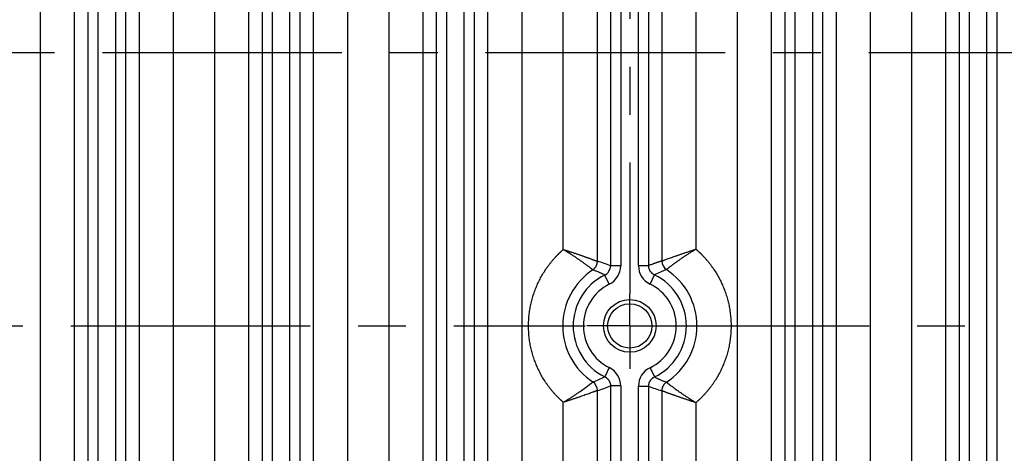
# Model space of a CAD drawing. Header units: inches. Extents: x 0 to 34, y 0 to 22.
# Tile 70 of 224: x 11.6 to 14.5, y 2.9 to 4.1. Entities that reach past the tile are written whole.
import ezdxf

# ---------------------------------------------------------------- set-up
doc = ezdxf.new("R2010")
doc.units = ezdxf.units.IN
doc.header["$LTSCALE"] = 1.87
doc.header["$MEASUREMENT"] = 0
doc.linetypes.add('CENTER', pattern=[0.6, 0.375, -0.075, 0.075, -0.075])
doc.layers.get('0').update_dxf_attribs({"linetype": 'CONTINUOUS'})
doc.layers.add('02___PRT_ALL_AXES', color=7, linetype='CONTINUOUS')

msp = doc.modelspace()

# ---------------------------------------------------------------- linework, layer by layer
at = {"color": 7, "linetype": 'CONTINUOUS'}
for p, q in [((11.666, 2.3823), (11.666, 5.7085)), ((12.0544, 5.7085), (12.0544, 2.3823)), ((12.1763, 2.3823), (12.1763, 5.7085)), ((12.2763, 2.3823), (12.2763, 5.7085)), ((12.4649, 5.7085), (12.4649, 2.3823)), ((12.5648, 5.7085), (12.5648, 2.3823)), ((12.6867, 2.3823), (12.6867, 5.7085)), ((12.7866, 2.3823), (12.7866, 5.7085)), ((12.9753, 5.7085), (12.9753, 2.3823)), ((13.0752, 5.7085), (13.0752, 2.3823)), ((13.7075, 2.3823), (13.7075, 5.7085)), ((13.8074, 2.3823), (13.8074, 5.7085)), ((13.996, 5.7085), (13.996, 2.3823)), ((14.0959, 5.7085), (14.0959, 2.3823)), ((14.2178, 2.3823), (14.2178, 5.7085)), ((14.3178, 2.3823), (14.3178, 5.7085)), ((12.3147, 5.6376), (12.3147, 2.4532)), ((12.3446, 5.6376), (12.3446, 2.4531)), ((12.3965, 2.4532), (12.3965, 5.6377)), ((12.4265, 2.4532), (12.4265, 5.6376)), ((12.825, 5.6376), (12.825, 2.4532)), ((12.855, 5.6376), (12.855, 2.4531)), ((12.9069, 2.4532), (12.9069, 5.6377)), ((12.9369, 2.4532), (12.9369, 5.6376)), ((13.8458, 5.6376), (13.8458, 2.4532)), ((13.8757, 5.6376), (13.8757, 2.4531)), ((13.9277, 2.4532), (13.9277, 5.6377)), ((13.9576, 2.4532), (13.9576, 5.6376)), ((14.3561, 5.6376), (14.3561, 2.4532)), ((14.3861, 5.6376), (14.3861, 2.4531)), ((14.438, 2.4532), (14.438, 5.6377)), ((14.468, 2.4532), (14.468, 5.6376)), ((11.7659, 2.7975), (11.7659, 5.2933)), ((11.8043, 5.2988), (11.8043, 2.792)), ((11.8342, 5.2785), (11.8342, 2.8123)), ((11.8862, 2.8124), (11.8862, 5.2783)), ((11.9161, 2.7926), (11.9161, 5.2982)), ((11.9545, 5.2924), (11.9545, 2.7984)), ((13.297, 3.4345), (13.297, 4.6563)), ((13.3354, 4.6696), (13.3354, 3.4212)), ((13.3654, 4.6696), (13.3654, 3.4212)), ((13.4173, 3.4218), (13.4173, 4.669)), ((13.4473, 3.4218), (13.4473, 4.669)), ((13.4857, 4.6555), (13.4857, 3.4352)), ((13.1971, 3.4689), (13.1971, 4.6218)), ((13.5856, 4.6209), (13.5856, 3.4699)), ((13.3654, 3.4212), (13.3354, 3.4212)), ((13.4173, 3.4218), (13.4473, 3.4218)), ((13.3319, 3.3674), (13.3186, 3.3943)), ((13.4511, 3.3678), (13.4642, 3.3948)), ((13.3319, 3.1234), (13.3186, 3.0965)), ((13.4511, 3.123), (13.4642, 3.096)), ((13.3654, 3.0696), (13.3354, 3.0696)), ((13.3354, 3.0696), (13.3354, 2.792)), ((13.3654, 3.0696), (13.3654, 2.8123)), ((13.4173, 3.069), (13.4473, 3.069)), ((13.4173, 2.8124), (13.4173, 3.069)), ((13.4473, 2.7926), (13.4473, 3.069)), ((13.297, 2.7975), (13.297, 3.0563)), ((13.4857, 3.0555), (13.4857, 2.7984)), ((13.1971, 2.3823), (13.1971, 3.0218)), ((13.5856, 3.0209), (13.5856, 2.3823))]:
    msp.add_line(p, q, dxfattribs=at)
for radius in [0.077, 0.065]:
    msp.add_circle((13.3919, 3.2454), radius, dxfattribs=at)
for centre, radius, start, end in [((13.1685, 3.0022), 0.451, 68.2788, 73.444), ((13.5157, 3.4353), 0.03, 180.072, 236.7962), ((13.3919, 3.2454), 0.1966, 123.4268, 236.5742), ((13.3055, 3.4212), 0.0299, 296.0407, 0.0366), ((13.3054, 3.4212), 0.0599, 296.1794, 359.9976), ((13.4772, 3.4218), 0.0599, 180.0024, 244.1858), ((13.3919, 3.2454), 0.1966, 303.0873, 56.9137), ((13.3919, 3.2454), 0.166, 116.2007, 243.8088), ((13.3919, 3.2454), 0.166, 295.8355, 64.174), ((13.3919, 3.2454), 0.136, 116.1912, 243.8088), ((13.3919, 3.2454), 0.136, 295.826, 64.174), ((13.3054, 3.0696), 0.0599, 0.0024, 63.8204), ((13.4772, 3.069), 0.0599, 115.8141, 179.9975), ((13.267, 3.0563), 0.03, 359.969, 56.4572), ((13.1685, 3.4886), 0.451, 286.556, 291.7213), ((13.6162, 3.4877), 0.4515, 248.0265, 253.1945)]:
    msp.add_arc(centre, radius, start, end, dxfattribs=at)
for points, knots in [([(13.1971, 3.0218), (13.1966, 3.0222), (13.1956, 3.0231), (13.1941, 3.0244), (13.1929, 3.0255), (13.1919, 3.0264), (13.1909, 3.0273), (13.1897, 3.0284), (13.1883, 3.0298), (13.1868, 3.0311), (13.1854, 3.0325), (13.184, 3.0339), (13.1826, 3.0353), (13.1812, 3.0367), (13.1793, 3.0386), (13.1771, 3.0409), (13.1744, 3.0438), (13.1717, 3.0467), (13.169, 3.0497), (13.1665, 3.0527), (13.1631, 3.0567), (13.1589, 3.0618), (13.1541, 3.0681), (13.1494, 3.0745), (13.1435, 3.0832), (13.1365, 3.0944), (13.1288, 3.1083), (13.1218, 3.1225), (13.1157, 3.1371), (13.1103, 3.152), (13.1057, 3.1671), (13.1019, 3.1825), (13.099, 3.1981), (13.0969, 3.2138), (13.0956, 3.2296), (13.0952, 3.2454), (13.0956, 3.2612), (13.0969, 3.277), (13.099, 3.2927), (13.1019, 3.3083), (13.1057, 3.3236), (13.1103, 3.3388), (13.1156, 3.3537), (13.1218, 3.3683), (13.1288, 3.3825), (13.1364, 3.3963), (13.1435, 3.4075), (13.1494, 3.4162), (13.1541, 3.4226), (13.1581, 3.4279), (13.1614, 3.432), (13.1639, 3.4351), (13.1664, 3.4381), (13.169, 3.4411), (13.1717, 3.444), (13.1743, 3.447), (13.177, 3.4498), (13.1793, 3.4522), (13.1812, 3.4541), (13.1826, 3.4555), (13.184, 3.4569), (13.1854, 3.4583), (13.1866, 3.4594), (13.1875, 3.4603), (13.1885, 3.4612), (13.1895, 3.4621), (13.1904, 3.463), (13.1911, 3.4637), (13.1919, 3.4644), (13.1926, 3.465), (13.1934, 3.4657), (13.1944, 3.4666), (13.1956, 3.4676), (13.1966, 3.4685), (13.1971, 3.4689)], [0, 0, 0, 0, 0.003907, 0.007813, 0.01172, 0.013673, 0.015626, 0.019533, 0.023439, 0.027346, 0.031253, 0.035159, 0.039066, 0.042972, 0.046879, 0.054692, 0.062505, 0.070318, 0.078131, 0.085944, 0.093758, 0.109383, 0.125009, 0.140635, 0.156261, 0.18751, 0.218759, 0.250008, 0.281257, 0.312506, 0.343755, 0.375004, 0.406253, 0.437502, 0.468751, 0.5, 0.531249, 0.562498, 0.593747, 0.624996, 0.656245, 0.687494, 0.718743, 0.749992, 0.781241, 0.812489, 0.843738, 0.859364, 0.87499, 0.890616, 0.898429, 0.906242, 0.914055, 0.921869, 0.929682, 0.937495, 0.945308, 0.953121, 0.957028, 0.960934, 0.96484, 0.968747, 0.972654, 0.974607, 0.976561, 0.980468, 0.982421, 0.984374, 0.986327, 0.98828, 0.990233, 0.992187, 0.996093, 1, 1, 1, 1]), ([(13.1971, 3.469), (13.1975, 3.4689), (13.1983, 3.4687), (13.1992, 3.4683), (13.2, 3.4681), (13.2008, 3.4679), (13.2018, 3.4675), (13.2029, 3.4672), (13.2041, 3.4668), (13.2053, 3.4664), (13.2068, 3.4659), (13.2088, 3.4653), (13.2111, 3.4645), (13.2134, 3.4638), (13.2157, 3.463), (13.218, 3.4623), (13.221, 3.4613), (13.2248, 3.46), (13.2292, 3.4586), (13.2336, 3.4571), (13.2379, 3.4556), (13.2422, 3.4542), (13.2463, 3.4528), (13.2503, 3.4514), (13.2543, 3.45), (13.2581, 3.4487), (13.2612, 3.4476), (13.2636, 3.4467), (13.2659, 3.4459), (13.2687, 3.4449), (13.2719, 3.4438), (13.275, 3.4427), (13.2779, 3.4416), (13.2806, 3.4406), (13.2832, 3.4397), (13.2855, 3.4388), (13.2877, 3.438), (13.2896, 3.4373), (13.2911, 3.4367), (13.2922, 3.4363), (13.2929, 3.4361), (13.2936, 3.4358), (13.2942, 3.4356), (13.2947, 3.4354), (13.2952, 3.4352), (13.2956, 3.4351), (13.2959, 3.435), (13.2961, 3.4349), (13.2962, 3.4348), (13.2964, 3.4348), (13.2965, 3.4347), (13.2966, 3.4347), (13.2967, 3.4346), (13.2968, 3.4346), (13.2969, 3.4346), (13.2969, 3.4346), (13.297, 3.4346), (13.297, 3.4345)], [0, 0, 0, 0, 0.011608, 0.023216, 0.029018, 0.03482, 0.04642, 0.058014, 0.069601, 0.08118, 0.092748, 0.115849, 0.138893, 0.161869, 0.184764, 0.207568, 0.230269, 0.275319, 0.319824, 0.363693, 0.406837, 0.449168, 0.490596, 0.531031, 0.570384, 0.608565, 0.645486, 0.663445, 0.681055, 0.715185, 0.747789, 0.778781, 0.808075, 0.835588, 0.861237, 0.884945, 0.906634, 0.926236, 0.943679, 0.951571, 0.958899, 0.965659, 0.971842, 0.977443, 0.982459, 0.986883, 0.988872, 0.990712, 0.992403, 0.993943, 0.995334, 0.996576, 0.997667, 0.998154, 0.998602, 0.99938, 1, 1, 1, 1]), ([(13.2836, 3.4095), (13.2836, 3.4095), (13.2835, 3.4095), (13.2835, 3.4096), (13.2834, 3.4096), (13.2833, 3.4097), (13.2832, 3.4098), (13.2831, 3.4099), (13.283, 3.41), (13.2828, 3.4101), (13.2826, 3.4103), (13.2822, 3.4106), (13.2818, 3.4109), (13.2814, 3.4112), (13.2809, 3.4116), (13.2801, 3.4122), (13.2791, 3.413), (13.2777, 3.4141), (13.2761, 3.4154), (13.2743, 3.4167), (13.2724, 3.4182), (13.2702, 3.4198), (13.2679, 3.4216), (13.2655, 3.4234), (13.2629, 3.4253), (13.2601, 3.4273), (13.2577, 3.4291), (13.2557, 3.4305), (13.2537, 3.432), (13.251, 3.4338), (13.2477, 3.4362), (13.2443, 3.4385), (13.2408, 3.4409), (13.2372, 3.4434), (13.2334, 3.4459), (13.2296, 3.4484), (13.2258, 3.451), (13.2218, 3.4535), (13.2185, 3.4557), (13.2158, 3.4574), (13.2137, 3.4587), (13.2117, 3.46), (13.2096, 3.4613), (13.2076, 3.4626), (13.2058, 3.4637), (13.2044, 3.4645), (13.2034, 3.4652), (13.2023, 3.4658), (13.2013, 3.4665), (13.2004, 3.467), (13.1997, 3.4674), (13.199, 3.4678), (13.1981, 3.4684), (13.1974, 3.4688), (13.1971, 3.469)], [0, 0, 0, 0, 0.00051, 0.001177, 0.001997, 0.002968, 0.00409, 0.005362, 0.006785, 0.008358, 0.011954, 0.016146, 0.020931, 0.026304, 0.032261, 0.038797, 0.053581, 0.070609, 0.089824, 0.111165, 0.134568, 0.159964, 0.187273, 0.216418, 0.247314, 0.279877, 0.314018, 0.331653, 0.349649, 0.386682, 0.425023, 0.464579, 0.505257, 0.546963, 0.589603, 0.633084, 0.677313, 0.722196, 0.767641, 0.790544, 0.813552, 0.836654, 0.859837, 0.88309, 0.906402, 0.918076, 0.929761, 0.941454, 0.953154, 0.964861, 0.970716, 0.976571, 0.988285, 1, 1, 1, 1]), ([(13.4857, 3.4353), (13.4857, 3.4353), (13.4858, 3.4353), (13.486, 3.4354), (13.4863, 3.4355), (13.4871, 3.4358), (13.4882, 3.4362), (13.4898, 3.4368), (13.4913, 3.4374), (13.493, 3.438), (13.4957, 3.4391), (13.4996, 3.4405), (13.5071, 3.4433), (13.5155, 3.4463), (13.5234, 3.4491), (13.5284, 3.4508), (13.5323, 3.4522), (13.5363, 3.4536), (13.5419, 3.4555), (13.5476, 3.4575), (13.5534, 3.4595), (13.5579, 3.4609), (13.5624, 3.4625), (13.567, 3.464), (13.5716, 3.4655), (13.5755, 3.4667), (13.5786, 3.4677), (13.5809, 3.4685), (13.5832, 3.4693), (13.5848, 3.4698), (13.5856, 3.47)], [0, 0, 0, 0, 0.001388, 0.003384, 0.005986, 0.009192, 0.027979, 0.040886, 0.056075, 0.073488, 0.093065, 0.138435, 0.191594, 0.318653, 0.391172, 0.429369, 0.468738, 0.509191, 0.550637, 0.636152, 0.680042, 0.724566, 0.769636, 0.815161, 0.861051, 0.907215, 0.930371, 0.953562, 0.976775, 1, 1, 1, 1]), ([(13.5856, 3.47), (13.5849, 3.4696), (13.5835, 3.4687), (13.5814, 3.4674), (13.5793, 3.4661), (13.5765, 3.4644), (13.5731, 3.4622), (13.569, 3.4596), (13.5649, 3.457), (13.5609, 3.4544), (13.5569, 3.4519), (13.5518, 3.4485), (13.5468, 3.4451), (13.5419, 3.4418), (13.5352, 3.4371), (13.5288, 3.4325), (13.5226, 3.428), (13.5199, 3.426), (13.5173, 3.4241), (13.5148, 3.4222), (13.5125, 3.4205), (13.5098, 3.4184), (13.5073, 3.4165), (13.5051, 3.4148), (13.5037, 3.4137), (13.5025, 3.4127), (13.5014, 3.4119), (13.5006, 3.4112), (13.4999, 3.4107), (13.4995, 3.4103), (13.4992, 3.4101)], [0, 0, 0, 0, 0.023433, 0.046855, 0.070253, 0.093616, 0.140192, 0.186487, 0.232409, 0.277865, 0.322761, 0.367003, 0.453151, 0.494869, 0.535559, 0.686165, 0.720317, 0.752889, 0.783792, 0.812941, 0.840252, 0.865646, 0.910384, 0.929589, 0.946601, 0.961365, 0.973831, 0.983958, 0.991712, 1, 1, 1, 1]), ([(13.5856, 3.4699), (13.5861, 3.4695), (13.5871, 3.4686), (13.5883, 3.4675), (13.5893, 3.4667), (13.5901, 3.466), (13.5908, 3.4653), (13.5916, 3.4647), (13.5923, 3.464), (13.5933, 3.4631), (13.5943, 3.4622), (13.5952, 3.4613), (13.5962, 3.4604), (13.5974, 3.4592), (13.5988, 3.4579), (13.6007, 3.456), (13.6031, 3.4537), (13.6058, 3.4508), (13.6086, 3.4479), (13.6113, 3.445), (13.6139, 3.442), (13.6165, 3.439), (13.6191, 3.436), (13.6217, 3.4329), (13.625, 3.4288), (13.629, 3.4235), (13.6337, 3.4171), (13.6398, 3.4084), (13.6469, 3.3971), (13.6546, 3.3832), (13.6617, 3.3689), (13.6679, 3.3543), (13.6733, 3.3393), (13.678, 3.3241), (13.6818, 3.3086), (13.6848, 3.293), (13.6869, 3.2772), (13.6882, 3.2613), (13.6886, 3.2454), (13.6882, 3.2295), (13.6869, 3.2136), (13.6848, 3.1978), (13.6818, 3.1821), (13.678, 3.1667), (13.6733, 3.1514), (13.6679, 3.1365), (13.6616, 3.1218), (13.6546, 3.1075), (13.6468, 3.0936), (13.6397, 3.0824), (13.6337, 3.0737), (13.629, 3.0672), (13.6242, 3.0609), (13.62, 3.0558), (13.6165, 3.0518), (13.6139, 3.0488), (13.6112, 3.0458), (13.6085, 3.0429), (13.6058, 3.04), (13.603, 3.0371), (13.6007, 3.0348), (13.5988, 3.0329), (13.5974, 3.0315), (13.5959, 3.0302), (13.5945, 3.0288), (13.593, 3.0274), (13.5918, 3.0263), (13.5908, 3.0254), (13.5901, 3.0248), (13.5893, 3.0241), (13.5883, 3.0232), (13.5871, 3.0222), (13.5861, 3.0213), (13.5856, 3.0209)], [0, 0, 0, 0, 0.003907, 0.007813, 0.009767, 0.01172, 0.013673, 0.015626, 0.017579, 0.019532, 0.023439, 0.025393, 0.027346, 0.031253, 0.03516, 0.039066, 0.046879, 0.054692, 0.062505, 0.070318, 0.078132, 0.085945, 0.093758, 0.101571, 0.109384, 0.12501, 0.140636, 0.156262, 0.187511, 0.21876, 0.250009, 0.281257, 0.312506, 0.343755, 0.375004, 0.406253, 0.437502, 0.468751, 0.5, 0.531249, 0.562498, 0.593747, 0.624996, 0.656245, 0.687494, 0.718743, 0.749992, 0.781241, 0.81249, 0.843739, 0.859365, 0.874991, 0.890616, 0.906242, 0.914055, 0.921869, 0.929682, 0.937495, 0.945308, 0.953121, 0.960934, 0.964841, 0.968747, 0.972654, 0.976561, 0.980467, 0.984374, 0.986327, 0.98828, 0.990233, 0.992187, 0.996093, 1, 1, 1, 1]), ([(13.2836, 3.4095), (13.2837, 3.4096), (13.2839, 3.4098), (13.2843, 3.41), (13.2847, 3.4103), (13.2852, 3.4107), (13.2858, 3.4111), (13.2865, 3.4117), (13.2872, 3.4123), (13.2881, 3.4132), (13.2892, 3.4143), (13.2904, 3.4157), (13.2915, 3.4172), (13.2925, 3.4187), (13.2934, 3.4203), (13.2943, 3.422), (13.295, 3.4237), (13.2956, 3.4254), (13.296, 3.4269), (13.2963, 3.4281), (13.2965, 3.429), (13.2966, 3.4299), (13.2968, 3.4307), (13.2968, 3.4313), (13.2969, 3.4318), (13.2969, 3.4322), (13.2969, 3.4327), (13.297, 3.4332), (13.297, 3.4336), (13.297, 3.4341), (13.297, 3.4344), (13.297, 3.4345)], [0, 0, 0, 0, 0.015444, 0.030846, 0.046454, 0.062142, 0.0934, 0.124653, 0.15592, 0.187183, 0.24971, 0.312243, 0.374781, 0.437328, 0.49988, 0.562436, 0.624996, 0.687559, 0.750126, 0.781414, 0.812703, 0.843993, 0.875284, 0.890929, 0.906575, 0.922222, 0.937869, 0.953511, 0.969153, 0.984799, 1, 1, 1, 1]), ([(13.4857, 3.4352), (13.484, 3.4347), (13.4816, 3.434), (13.4784, 3.433), (13.476, 3.4322), (13.4736, 3.4315), (13.4712, 3.4307), (13.4688, 3.4298), (13.4664, 3.429), (13.464, 3.4282), (13.4616, 3.4273), (13.4592, 3.4264), (13.456, 3.4252), (13.452, 3.4237), (13.4488, 3.4224), (13.4473, 3.4218)], [0, 0, 0, 0, 0.123315, 0.185079, 0.246945, 0.308934, 0.37107, 0.433356, 0.495785, 0.558353, 0.621052, 0.683875, 0.746822, 0.873117, 1, 1, 1, 1]), ([(13.3186, 3.3943), (13.3172, 3.395), (13.315, 3.3961), (13.3121, 3.3975), (13.31, 3.3985), (13.3078, 3.3995), (13.3056, 3.4005), (13.3034, 3.4014), (13.3005, 3.4027), (13.2968, 3.4043), (13.2924, 3.4061), (13.288, 3.4078), (13.2851, 3.4089), (13.2836, 3.4095)], [0, 0, 0, 0, 0.125933, 0.188728, 0.251443, 0.314101, 0.376724, 0.439312, 0.501857, 0.626784, 0.751447, 0.875844, 1, 1, 1, 1]), ([(13.4642, 3.3948), (13.4636, 3.3951), (13.4623, 3.3957), (13.4605, 3.3968), (13.4588, 3.3981), (13.4572, 3.3994), (13.4557, 3.4009), (13.4543, 3.4024), (13.453, 3.4041), (13.4518, 3.4058), (13.4508, 3.4076), (13.4498, 3.4095), (13.449, 3.4115), (13.4484, 3.4135), (13.4479, 3.4155), (13.4475, 3.4176), (13.4473, 3.4197), (13.4473, 3.4211), (13.4473, 3.4218)], [0, 0, 0, 0, 0.06248, 0.124964, 0.187453, 0.249947, 0.312444, 0.374944, 0.437447, 0.499952, 0.562459, 0.624967, 0.687476, 0.749984, 0.812491, 0.874996, 0.9375, 1, 1, 1, 1]), ([(13.4992, 3.4101), (13.4963, 3.409), (13.4904, 3.4067), (13.4786, 3.4017), (13.4699, 3.3977), (13.4642, 3.3948)], [0, 0, 0, 0, 0.248417, 0.497813, 1, 1, 1, 1]), ([(13.2836, 3.0813), (13.2895, 3.0835), (13.3013, 3.0883), (13.3129, 3.0936), (13.3186, 3.0965)], [0, 0, 0, 0, 0.497839, 1, 1, 1, 1]), ([(13.3186, 3.0965), (13.3193, 3.0962), (13.3205, 3.0955), (13.3223, 3.0944), (13.3239, 3.0932), (13.3255, 3.0918), (13.327, 3.0904), (13.3284, 3.0888), (13.3297, 3.0872), (13.3309, 3.0854), (13.3319, 3.0836), (13.3328, 3.0818), (13.3336, 3.0798), (13.3343, 3.0778), (13.3348, 3.0758), (13.3351, 3.0737), (13.3354, 3.0717), (13.3354, 3.0703), (13.3354, 3.0696)], [0, 0, 0, 0, 0.06248, 0.124965, 0.187454, 0.249947, 0.312444, 0.374944, 0.437447, 0.499952, 0.562459, 0.624967, 0.687476, 0.749984, 0.812491, 0.874996, 0.937499, 1, 1, 1, 1]), ([(13.4473, 3.069), (13.4473, 3.0697), (13.4473, 3.0711), (13.4475, 3.0732), (13.4479, 3.0753), (13.4484, 3.0773), (13.449, 3.0793), (13.4498, 3.0813), (13.4508, 3.0832), (13.4518, 3.085), (13.453, 3.0867), (13.4543, 3.0884), (13.4557, 3.0899), (13.4572, 3.0914), (13.4588, 3.0927), (13.4603, 3.0938), (13.4614, 3.0945), (13.4623, 3.0951), (13.4633, 3.0956), (13.4639, 3.0959), (13.4642, 3.096)], [0, 0, 0, 0, 0.062499, 0.125001, 0.187505, 0.250011, 0.312518, 0.375025, 0.437532, 0.500038, 0.562542, 0.625044, 0.687543, 0.750039, 0.812531, 0.875019, 0.906266, 0.937512, 0.968756, 1, 1, 1, 1]), ([(13.4642, 3.096), (13.4656, 3.0953), (13.4678, 3.0942), (13.4707, 3.0928), (13.4729, 3.0918), (13.475, 3.0908), (13.4772, 3.0898), (13.4794, 3.0888), (13.4823, 3.0875), (13.486, 3.086), (13.4904, 3.0841), (13.4948, 3.0824), (13.4978, 3.0812), (13.4992, 3.0807)], [0, 0, 0, 0, 0.125953, 0.188756, 0.251476, 0.314138, 0.376765, 0.439355, 0.5019, 0.626825, 0.751479, 0.875862, 1, 1, 1, 1]), ([(13.1971, 3.0217), (13.1978, 3.0222), (13.1988, 3.0228), (13.2002, 3.0237), (13.2016, 3.0245), (13.2034, 3.0256), (13.2055, 3.0269), (13.2075, 3.0282), (13.2103, 3.0299), (13.2151, 3.0329), (13.2205, 3.0364), (13.2258, 3.0398), (13.2309, 3.0432), (13.2359, 3.0465), (13.2408, 3.0499), (13.2475, 3.0545), (13.2566, 3.0609), (13.2659, 3.0677), (13.2716, 3.072), (13.2743, 3.0741), (13.2761, 3.0754), (13.2777, 3.0767), (13.2791, 3.0778), (13.2803, 3.0787), (13.2814, 3.0795), (13.2822, 3.0802), (13.2829, 3.0808), (13.2833, 3.0811), (13.2836, 3.0813)], [0, 0, 0, 0, 0.023439, 0.035156, 0.046868, 0.070272, 0.093642, 0.116965, 0.14023, 0.186537, 0.277938, 0.322843, 0.367094, 0.453256, 0.494979, 0.535672, 0.686275, 0.813024, 0.865712, 0.889104, 0.910431, 0.929627, 0.946631, 0.961386, 0.973846, 0.983967, 0.991716, 1, 1, 1, 1]), ([(13.4992, 3.0807), (13.4991, 3.0806), (13.4988, 3.0804), (13.4985, 3.0801), (13.4981, 3.0799), (13.4976, 3.0795), (13.497, 3.079), (13.4963, 3.0784), (13.4956, 3.0778), (13.4946, 3.077), (13.4936, 3.0759), (13.4923, 3.0745), (13.4912, 3.073), (13.4902, 3.0714), (13.4892, 3.0698), (13.4884, 3.0682), (13.4877, 3.0664), (13.4871, 3.0647), (13.4866, 3.0632), (13.4864, 3.062), (13.4862, 3.0611), (13.486, 3.0601), (13.4859, 3.0594), (13.4858, 3.0588), (13.4858, 3.0583), (13.4857, 3.0578), (13.4857, 3.0574), (13.4857, 3.0569), (13.4857, 3.0564), (13.4857, 3.056), (13.4857, 3.0557), (13.4857, 3.0555)], [0, 0, 0, 0, 0.015447, 0.030852, 0.04646, 0.062147, 0.093405, 0.124657, 0.155924, 0.187186, 0.249713, 0.312245, 0.374782, 0.437328, 0.499879, 0.562435, 0.624994, 0.687556, 0.750122, 0.78141, 0.812699, 0.843988, 0.875278, 0.890923, 0.906569, 0.922216, 0.937863, 0.953505, 0.969148, 0.984792, 1, 1, 1, 1]), ([(13.4992, 3.0807), (13.4993, 3.0806), (13.4993, 3.0806), (13.4993, 3.0806), (13.4994, 3.0805), (13.4995, 3.0805), (13.4996, 3.0804), (13.4997, 3.0803), (13.4998, 3.0802), (13.5, 3.0801), (13.5002, 3.0799), (13.5006, 3.0796), (13.501, 3.0793), (13.5014, 3.0789), (13.5019, 3.0785), (13.5027, 3.0779), (13.5037, 3.0771), (13.5051, 3.076), (13.5067, 3.0748), (13.5085, 3.0734), (13.5104, 3.0719), (13.5126, 3.0703), (13.5148, 3.0685), (13.5173, 3.0667), (13.5199, 3.0648), (13.5226, 3.0627), (13.525, 3.061), (13.527, 3.0596), (13.5291, 3.0581), (13.5317, 3.0562), (13.535, 3.0538), (13.5384, 3.0515), (13.542, 3.049), (13.5456, 3.0466), (13.5493, 3.044), (13.5531, 3.0415), (13.5569, 3.0389), (13.5609, 3.0364), (13.5642, 3.0342), (13.5669, 3.0325), (13.5689, 3.0312), (13.571, 3.0299), (13.573, 3.0286), (13.5751, 3.0273), (13.5768, 3.0262), (13.5782, 3.0253), (13.5793, 3.0247), (13.5803, 3.024), (13.5814, 3.0234), (13.5822, 3.0228), (13.5829, 3.0224), (13.5836, 3.022), (13.5845, 3.0214), (13.5852, 3.021), (13.5856, 3.0208)], [0, 0, 0, 0, 0.00051, 0.001178, 0.001998, 0.002969, 0.004091, 0.005365, 0.006788, 0.008362, 0.01196, 0.016155, 0.020942, 0.026319, 0.032279, 0.038819, 0.053612, 0.070649, 0.089874, 0.111224, 0.134638, 0.160043, 0.187362, 0.216515, 0.247419, 0.279988, 0.314134, 0.331771, 0.349769, 0.386804, 0.425145, 0.4647, 0.505374, 0.547075, 0.589709, 0.633183, 0.677403, 0.722276, 0.767708, 0.790605, 0.813607, 0.836702, 0.859879, 0.883126, 0.906431, 0.918101, 0.929782, 0.941472, 0.953169, 0.964871, 0.970725, 0.976579, 0.988289, 1, 1, 1, 1]), ([(13.297, 3.0563), (13.297, 3.0562), (13.2968, 3.0562), (13.2966, 3.0561), (13.2964, 3.056), (13.2959, 3.0559), (13.2952, 3.0556), (13.2942, 3.0552), (13.2929, 3.0547), (13.2914, 3.0541), (13.2897, 3.0535), (13.2877, 3.0528), (13.2856, 3.052), (13.2823, 3.0508), (13.2756, 3.0483), (13.2646, 3.0444), (13.254, 3.0407), (13.2463, 3.038), (13.2407, 3.0361), (13.235, 3.0342), (13.2292, 3.0322), (13.2232, 3.0303), (13.2172, 3.0283), (13.2118, 3.0265), (13.2087, 3.0255), (13.2064, 3.0248), (13.2041, 3.024), (13.2021, 3.0234), (13.2006, 3.0229), (13.199, 3.0224), (13.1978, 3.022), (13.1971, 3.0218)], [0, 0, 0, 0, 0.001387, 0.003382, 0.005982, 0.009186, 0.017389, 0.02796, 0.040858, 0.056036, 0.073439, 0.093004, 0.114666, 0.138352, 0.19149, 0.318522, 0.468606, 0.509063, 0.550516, 0.636047, 0.679947, 0.724483, 0.815104, 0.861008, 0.884068, 0.907186, 0.930349, 0.953547, 0.965155, 0.976768, 1, 1, 1, 1]), ([(13.5856, 3.0208), (13.5852, 3.0209), (13.5844, 3.0212), (13.5834, 3.0215), (13.5826, 3.0217), (13.5819, 3.022), (13.5809, 3.0223), (13.5797, 3.0227), (13.5786, 3.0231), (13.5774, 3.0234), (13.5758, 3.0239), (13.5739, 3.0246), (13.5716, 3.0253), (13.5693, 3.0261), (13.567, 3.0268), (13.5647, 3.0276), (13.5617, 3.0286), (13.5579, 3.0298), (13.5534, 3.0313), (13.5491, 3.0328), (13.5447, 3.0343), (13.5405, 3.0357), (13.5364, 3.0372), (13.5323, 3.0386), (13.5284, 3.0399), (13.5246, 3.0413), (13.5215, 3.0424), (13.5191, 3.0432), (13.5168, 3.0441), (13.514, 3.0451), (13.5107, 3.0462), (13.5077, 3.0473), (13.5048, 3.0484), (13.502, 3.0494), (13.4995, 3.0503), (13.4971, 3.0512), (13.495, 3.052), (13.493, 3.0527), (13.4916, 3.0533), (13.4905, 3.0537), (13.4897, 3.054), (13.4891, 3.0542), (13.4885, 3.0545), (13.4879, 3.0547), (13.4874, 3.0549), (13.487, 3.055), (13.4868, 3.0551), (13.4866, 3.0552), (13.4864, 3.0552), (13.4863, 3.0553), (13.4861, 3.0553), (13.486, 3.0554), (13.4859, 3.0554), (13.4858, 3.0555), (13.4857, 3.0555), (13.4857, 3.0555), (13.4857, 3.0555)], [0, 0, 0, 0, 0.011604, 0.023208, 0.029008, 0.034808, 0.046404, 0.057994, 0.069577, 0.081152, 0.092716, 0.115809, 0.138845, 0.161813, 0.184701, 0.207498, 0.230192, 0.275229, 0.319721, 0.363579, 0.406714, 0.449037, 0.490459, 0.530889, 0.57024, 0.608421, 0.645343, 0.663303, 0.680915, 0.71505, 0.747661, 0.778661, 0.807965, 0.835488, 0.861149, 0.884868, 0.90657, 0.926184, 0.943638, 0.951536, 0.95887, 0.965634, 0.971821, 0.977427, 0.982446, 0.986874, 0.988865, 0.990706, 0.992398, 0.993939, 0.995331, 0.996574, 0.997665, 0.998601, 0.999379, 1, 1, 1, 1])]:
    msp.add_open_spline(points, degree=3, knots=knots, dxfattribs=at)
at = {"layer": '02___PRT_ALL_AXES', "color": 7, "linetype": 'CENTER'}
for p, q in [((13.3916, 4.8453), (13.3916, 3.3389)), ((6.2376, 4.0453), (20.9215, 4.0453)), ((13.3916, 3.2453), (13.3916, 3.3389)), ((7.2666, 3.2453), (13.2607, 3.2453)), ((13.3916, 3.2453), (13.2665, 3.2453)), ((13.3916, 3.2453), (19.9015, 3.2453)), ((13.3916, 3.2453), (13.3916, 3.1202))]:
    msp.add_line(p, q, dxfattribs=at)

doc.saveas('drawing.dxf')
